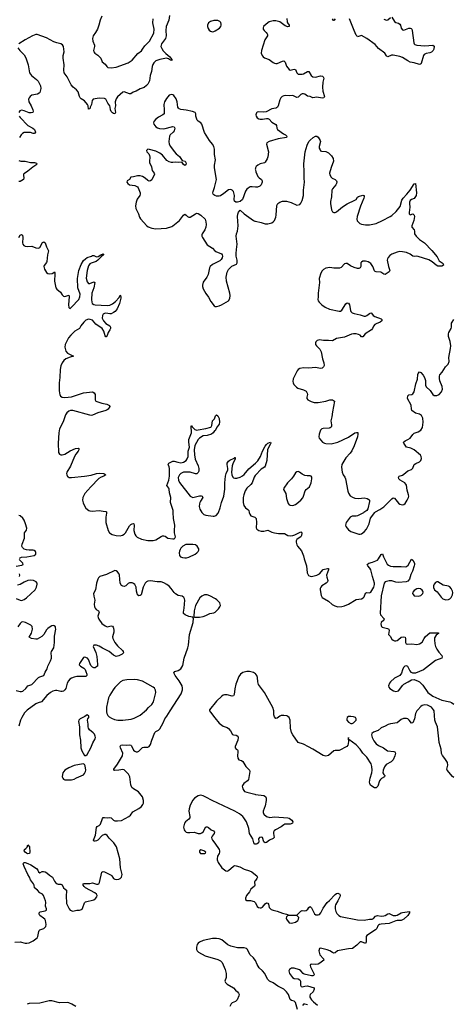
# Model space of a CAD drawing. Header units: inches. Extents: x 1682510 to 1839368, y 640758 to 791543.
# Tile 59 of 186: x 1706425 to 1713002, y 722541 to 737476. Entities that reach past the tile are written whole.
import ezdxf

# ---------------------------------------------------------------- set-up
doc = ezdxf.new("R2010")
doc.units = ezdxf.units.IN
doc.header["$MEASUREMENT"] = 0
for name, color, linetype in [('B7702', 7, 'Continuous'), ('B7703', 7, 'Continuous'), ('B7712', 7, 'Continuous'), ('B7713', 7, 'Continuous')]:
    doc.layers.add(name, color=color, linetype=linetype)

msp = doc.modelspace()

# ---------------------------------------------------------------- linework, layer by layer
at = {"layer": 'B7702', "color": 6, "elevation": 500}
for points in [[(1707740, 730000), (1707742, 729990), (1707730, 729930), (1707730, 729850), (1707766, 729726), (1707786, 729690), (1707827, 729667), (1707890, 729650), (1707950, 729648), (1707984, 729656), (1708010, 729672), (1708030, 729691), (1708090, 729800), (1708110, 729819), (1708130, 729830), (1708150, 729833), (1708157, 729830), (1708163, 729810), (1708157, 729730), (1708171, 729670), (1708187, 729647), (1708209, 729629), (1708270, 729598), (1708370, 729578), (1708450, 729575), (1708490, 729586), (1708570, 729636), (1708590, 729646), (1708610, 729648), (1708630, 729640), (1708670, 729610), (1708750, 729599), (1708770, 729602), (1708780, 729610), (1708787, 729630), (1708773, 729693), (1708771, 729730), (1708776, 729810), (1708757, 729910), (1708755, 730000)], [(1709190, 730000), (1709197, 729990), (1709220, 729970), (1709250, 729959), (1709357, 729943), (1709375, 729945), (1709404, 729956), (1709435, 729990), (1709439, 730000)], [(1709908, 730000), (1709914, 729974), (1709930, 729952), (1709991, 729931), (1710000, 729922)], [(1706420, 729310), (1706450, 729321), (1706531, 729329), (1706645, 729350), (1706670, 729370), (1706670, 729395), (1706662, 729410), (1706643, 729423), (1706628, 729428), (1706570, 729427), (1706530, 729434), (1706490, 729447), (1706465, 729470), (1706458, 729490), (1706460, 729520), (1706499, 729610), (1706498, 729690), (1706529, 729731), (1706535, 729765), (1706515, 729830), (1706490, 729885), (1706470, 729916), (1706430, 729949), (1706410, 729955)], [(1706371, 729189), (1706458, 729202), (1706479, 729210), (1706471, 729230), (1706419, 729290)], [(1706350, 723485), (1706430, 723489), (1706510, 723466), (1706534, 723466), (1706566, 723474), (1706630, 723505), (1706670, 723532), (1706688, 723550), (1706698, 723570), (1706714, 723646), (1706721, 723659), (1706730, 723670), (1706791, 723690), (1706821, 723719), (1706828, 723750), (1706815, 723810), (1706805, 723830), (1706787, 723850), (1706731, 723890), (1706719, 723910), (1706719, 723930), (1706737, 723943), (1706810, 723957), (1706833, 723970), (1706831, 723990), (1706818, 724030), (1706821, 724090), (1706818, 724110), (1706784, 724190), (1706770, 724210), (1706730, 724232), (1706693, 724273), (1706647, 724310), (1706642, 724350), (1706633, 724370), (1706590, 724430), (1706572, 724472), (1706546, 724510), (1706490, 724630), (1706479, 724670), (1706488, 724692), (1706510, 724691), (1706550, 724679), (1706596, 724656), (1706680, 724600), (1706698, 724578), (1706710, 724551), (1706730, 724537), (1706765, 724555), (1706784, 724556), (1706810, 724551), (1706837, 724537), (1706878, 724498), (1706921, 724470), (1706952, 724410), (1706970, 724387), (1706994, 724370), (1707010, 724365), (1707050, 724365), (1707070, 724352), (1707089, 724309), (1707116, 724290), (1707133, 724270), (1707136, 724250), (1707129, 724190), (1707136, 724070), (1707174, 723990), (1707190, 723971), (1707230, 723952), (1707290, 723970), (1707330, 723971), (1707361, 723979), (1707370, 723986), (1707384, 724010), (1707410, 724081), (1707423, 724097), (1707550, 724128), (1707576, 724144), (1707596, 724170), (1707599, 724190), (1707590, 724210), (1707565, 724230), (1707423, 724310), (1707401, 724330), (1707389, 724350), (1707387, 724370), (1707405, 724375), (1707490, 724373), (1707530, 724382), (1707590, 724365), (1707610, 724364), (1707625, 724370), (1707637, 724390), (1707670, 724543), (1707690, 724557), (1707710, 724552), (1707810, 724502), (1707824, 724490), (1707850, 724451), (1707870, 724439), (1707893, 724433), (1707930, 724437), (1707950, 724448), (1707971, 724470), (1707981, 724510), (1707954, 724610), (1707944, 724750), (1707895, 724930), (1707852, 724990), (1707781, 725061), (1707750, 725100), (1707730, 725115), (1707710, 725118), (1707677, 725103), (1707610, 725032), (1707590, 725021), (1707570, 725015), (1707550, 725018), (1707543, 725030), (1707573, 725107), (1707590, 725223), (1707602, 725238), (1707630, 725255), (1707650, 725274), (1707681, 725359), (1707690, 725374), (1707710, 725377), (1707750, 725369), (1707793, 725373), (1707810, 725368), (1707850, 725334), (1707870, 725326), (1707910, 725323), (1707970, 725330), (1708082, 725390), (1708103, 725410), (1708141, 725459), (1708230, 725509), (1708270, 725541), (1708293, 725570), (1708301, 725590), (1708305, 725630), (1708289, 725690), (1708226, 725766), (1708150, 725811), (1708128, 725830), (1708112, 725870), (1708095, 725990), (1708074, 726030), (1708010, 726100), (1707990, 726104), (1707930, 726091), (1707868, 726088), (1707854, 726094), (1707851, 726110), (1707910, 726186), (1707986, 726310), (1707991, 726350), (1707953, 726430), (1707948, 726450), (1707958, 726470), (1707990, 726478), (1708050, 726472), (1708090, 726476), (1708110, 726473), (1708121, 726461), (1708150, 726395), (1708170, 726379), (1708190, 726372), (1708210, 726372), (1708230, 726382), (1708290, 726435), (1708310, 726443), (1708370, 726440), (1708390, 726451), (1708410, 726481), (1708427, 726550), (1708476, 726664), (1708490, 726680), (1708530, 726699), (1708550, 726718), (1708603, 726810), (1708627, 726870), (1708659, 726910), (1708707, 726993), (1708875, 727250), (1708896, 727310), (1708896, 727336), (1708889, 727370), (1708843, 727450), (1708783, 727530), (1708765, 727570), (1708777, 727590), (1708830, 727604), (1708868, 727630), (1708886, 727654), (1708898, 727682), (1708918, 727790), (1708974, 727946), (1708986, 727990), (1709003, 728150), (1709055, 728330), (1709060, 728400), (1709052, 728412), (1708990, 728425), (1708933, 728450), (1708910, 728470), (1708909, 728490), (1708920, 728550), (1708929, 728670), (1708927, 728690), (1708915, 728710), (1708890, 728730), (1708830, 728744), (1708787, 728767), (1708766, 728786), (1708721, 728850), (1708690, 728884), (1708657, 728910), (1708610, 728935), (1708570, 728947), (1708510, 728949), (1708410, 728962), (1708370, 728959), (1708350, 728950), (1708329, 728930), (1708297, 728870), (1708266, 728754), (1708250, 728740), (1708230, 728739), (1708214, 728754), (1708206, 728770), (1708197, 728810), (1708191, 728870), (1708183, 728890), (1708170, 728911), (1708150, 728926), (1708130, 728934), (1708090, 728934), (1708070, 728922), (1708034, 728886), (1708010, 728877), (1707990, 728882), (1707970, 728896), (1707948, 728930), (1707941, 729050), (1707930, 729077), (1707910, 729101), (1707890, 729116), (1707870, 729122), (1707740, 729060), (1707642, 729030), (1707619, 729010), (1707608, 728990), (1707591, 728930), (1707576, 728830), (1707546, 728770), (1707547, 728733), (1707560, 728690), (1707562, 728670), (1707555, 728610), (1707560, 728570), (1707570, 728548), (1707587, 728530), (1707618, 728510), (1707629, 728490), (1707612, 728430), (1707614, 728410), (1707625, 728385), (1707670, 728316), (1707720, 728280), (1707750, 728266), (1707810, 728280), (1707830, 728277), (1707843, 728263), (1707850, 728247), (1707854, 728210), (1707853, 728187), (1707834, 728114), (1707835, 728090), (1707868, 728030), (1707910, 727976), (1707985, 727910), (1707996, 727890), (1707998, 727870), (1707980, 727850), (1707930, 727827), (1707890, 727819), (1707850, 727838), (1707782, 727890), (1707681, 727941), (1707630, 727974), (1707590, 727990), (1707548, 727990), (1707537, 727970), (1707579, 727879), (1707595, 727815), (1707607, 727693), (1707603, 727670), (1707597, 727663), (1707570, 727647), (1707550, 727646), (1707530, 727654), (1707502, 727682), (1707470, 727770), (1707453, 727790), (1707412, 727808), (1707390, 727803), (1707330, 727710), (1707329, 727690), (1707347, 727670), (1707398, 727638), (1707417, 727617), (1707430, 727590), (1707442, 727550), (1707443, 727530), (1707438, 727522), (1707430, 727515), (1707410, 727512), (1707290, 727511), (1707250, 727503), (1707210, 727488), (1707187, 727473), (1707165, 727450), (1707145, 727410), (1707123, 727330), (1707111, 727309), (1707090, 727292), (1707070, 727286), (1707050, 727286), (1706990, 727301), (1706970, 727302), (1706929, 727291), (1706891, 727270), (1706837, 727223), (1706753, 727127), (1706705, 727115), (1706670, 727098), (1706537, 727003), (1706500, 726960), (1706455, 726890), (1706438, 726850), (1706410, 726760)], [(1706370, 728698), (1706430, 728671), (1706450, 728667), (1706469, 728671), (1706490, 728679), (1706530, 728706), (1706657, 728830), (1706682, 728870), (1706692, 728912), (1706688, 728930), (1706676, 728950), (1706632, 728970), (1706590, 728974), (1706550, 728967), (1706490, 728945), (1706430, 728910), (1706390, 728897)], [(1706424, 729030), (1706427, 729050), (1706420, 729070)], [(1706370, 727302), (1706430, 727286), (1706450, 727285), (1706470, 727292), (1706517, 727330), (1706547, 727373), (1706610, 727393), (1706710, 727497), (1706730, 727509), (1706792, 727530), (1706810, 727578), (1706842, 727630), (1706852, 727670), (1706894, 727750), (1706907, 727790), (1706909, 727810), (1706900, 727870), (1706906, 727894), (1706941, 727950), (1706951, 728031), (1706955, 728125), (1706971, 728230), (1706970, 728250), (1706966, 728266), (1706950, 728281), (1706930, 728285), (1706910, 728280), (1706870, 728258), (1706850, 728241), (1706830, 728219), (1706790, 728150), (1706759, 728121), (1706690, 728082), (1706670, 728078), (1706602, 728090), (1706570, 728110), (1706604, 728170), (1706619, 728230), (1706616, 728270), (1706595, 728290), (1706513, 728330), (1706470, 728341), (1706450, 728335), (1706430, 728316), (1706394, 728266)], [(1710000, 727554), (1709970, 727574), (1709910, 727591), (1709870, 727590), (1709810, 727572), (1709776, 727550), (1709749, 727511), (1709705, 727395), (1709690, 727328), (1709679, 727241), (1709670, 727219), (1709650, 727216), (1709570, 727237), (1709530, 727235), (1709510, 727229), (1709490, 727215), (1709410, 727139), (1709306, 727010), (1709305, 726990), (1709317, 726970), (1709387, 726887), (1709450, 726803), (1709510, 726761), (1709570, 726739), (1709590, 726725), (1709623, 726690), (1709652, 726632), (1709667, 726627), (1709710, 726624), (1709735, 726610), (1709739, 726590), (1709735, 726550), (1709691, 726450), (1709692, 726430), (1709710, 726410), (1709730, 726399), (1709734, 726390), (1709736, 726370), (1709728, 726310), (1709735, 726275), (1709750, 726250), (1709790, 726237), (1709810, 726224), (1709854, 726150), (1709911, 726091), (1709916, 726070), (1709895, 725950), (1709880, 725930), (1709826, 725890), (1709802, 725858), (1709800, 725850), (1709810, 725810), (1709824, 725784), (1709837, 725770), (1709870, 725757), (1709990, 725727), (1710000, 725725)], [(1710000, 724968), (1709990, 724969), (1709976, 724990), (1709961, 725050), (1709911, 725131), (1709900, 725210), (1709863, 725310), (1709826, 725370), (1709809, 725390), (1709760, 725430), (1709690, 725472), (1709346, 725630), (1709250, 725685), (1709210, 725703), (1709170, 725711), (1709130, 725705), (1709077, 725670), (1709050, 725637), (1709010, 725560), (1708993, 725507), (1708989, 725470), (1709005, 725390), (1709005, 725370), (1708992, 725348), (1708939, 725310), (1708924, 725290), (1708909, 725230), (1708918, 725190), (1708930, 725170), (1708950, 725154), (1708970, 725148), (1709006, 725146), (1709070, 725154), (1709130, 725134), (1709167, 725133), (1709190, 725141), (1709210, 725159), (1709250, 725233), (1709270, 725235), (1709290, 725224), (1709330, 725190), (1709364, 725170), (1709380, 725150), (1709376, 725130), (1709345, 725090), (1709336, 725070), (1709337, 725050), (1709349, 725030), (1709387, 724987), (1709450, 724890), (1709455, 724870), (1709454, 724850), (1709449, 724830), (1709423, 724790), (1709419, 724750), (1709422, 724730), (1709437, 724690), (1709490, 724611), (1709550, 724567), (1709570, 724563), (1709590, 724573), (1709670, 724637), (1709690, 724645), (1709710, 724643), (1709764, 724624), (1709830, 724590), (1709910, 724567), (1709945, 724550), (1710000, 724507)], [(1710000, 724421), (1709991, 724410), (1709985, 724395), (1709990, 724350), (1709986, 724334), (1709931, 724290), (1709911, 724249), (1709864, 724190), (1709851, 724151), (1709851, 724130), (1709870, 724115), (1709925, 724115), (1709979, 724099), (1710000, 724080)], [(1710000, 723205), (1709998, 723210), (1709970, 723244), (1709916, 723296), (1709881, 723370), (1709864, 723390), (1709830, 723400), (1709730, 723398), (1709630, 723421), (1709582, 723442), (1709490, 723518), (1709453, 723533), (1709410, 723541), (1709350, 723537), (1709210, 723510), (1709154, 723486), (1709133, 723470), (1709119, 723450), (1709106, 723410), (1709106, 723370), (1709116, 723350), (1709137, 723330), (1709237, 723277), (1709430, 723219), (1709470, 723199), (1709496, 723176), (1709540, 723070), (1709556, 723010), (1709558, 722950), (1709537, 722890), (1709547, 722870), (1709570, 722847), (1709670, 722790), (1709696, 722756), (1709730, 722729), (1709746, 722710), (1709753, 722690), (1709751, 722670), (1709726, 722610), (1709697, 722583), (1709650, 722563), (1709633, 722550), (1709611, 722510)], [(1707275, 722510), (1707215, 722545), (1707170, 722565), (1707150, 722569), (1707030, 722565), (1706910, 722596), (1706870, 722593), (1706730, 722560), (1706570, 722551), (1706539, 722541)]]:
    msp.add_lwpolyline(points, dxfattribs=at)
at = {"layer": 'B7702', "color": 6}
for points, elevation in [([(1709050, 729516), (1708946, 729514), (1708900, 729490), (1708870, 729460), (1708859, 729441), (1708847, 729413), (1708843, 729390), (1708850, 729350), (1708865, 729330), (1708896, 729316), (1708930, 729311), (1708953, 729313), (1708990, 729324), (1709085, 729370), (1709114, 729390), (1709133, 729410), (1709142, 729430), (1709142, 729450), (1709115, 729490), (1709090, 729510)], 500), ([(1709270, 728752), (1709229, 728751), (1709187, 728730), (1709155, 728705), (1709092, 728590), (1709069, 728509), (1709065, 728425), (1709075, 728415), (1709150, 728412), (1709210, 728425), (1709250, 728437), (1709310, 728468), (1709370, 728478), (1709390, 728489), (1709442, 728538), (1709463, 728570), (1709469, 728590), (1709468, 728610), (1709460, 728630), (1709417, 728677), (1709393, 728693), (1709310, 728736)], 500), ([(1708170, 727466), (1708050, 727463), (1707990, 727453), (1707953, 727430), (1707910, 727389), (1707870, 727348), (1707841, 727310), (1707793, 727230), (1707774, 727190), (1707740, 727050), (1707739, 726979), (1707746, 726950), (1707764, 726924), (1707783, 726903), (1707819, 726880), (1707863, 726863), (1707912, 726852), (1707990, 726850), (1708114, 726866), (1708159, 726881), (1708250, 726927), (1708350, 727007), (1708376, 727044), (1708430, 727090), (1708455, 727130), (1708490, 727270), (1708487, 727307), (1708470, 727335), (1708450, 727351), (1708290, 727440), (1708210, 727461)], 600), ([(1707450, 726933), (1707415, 726905), (1707341, 726870), (1707324, 726850), (1707318, 726830), (1707330, 726750), (1707330, 726630), (1707346, 726550), (1707351, 726430), (1707367, 726387), (1707410, 726316), (1707430, 726314), (1707450, 726331), (1707502, 726430), (1707534, 726506), (1707570, 726567), (1707574, 726590), (1707571, 726610), (1707557, 726637), (1707538, 726658), (1707484, 726704), (1707467, 726730), (1707462, 726750), (1707465, 726790), (1707452, 726850), (1707457, 726870), (1707473, 726890), (1707473, 726910)], 600), ([(1707389, 726189), (1707250, 726161), (1707170, 726130), (1707110, 726090), (1707080, 726050), (1707072, 726028), (1707070, 725990), (1707079, 725970), (1707090, 725957), (1707110, 725945), (1707210, 725948), (1707250, 725958), (1707286, 725974), (1707390, 726024), (1707410, 726042), (1707423, 726070), (1707426, 726090), (1707418, 726158), (1707410, 726179)], 600), ([(1706550, 724825), (1706530, 724833), (1706507, 724850), (1706492, 724870), (1706496, 724890), (1706517, 724903), (1706537, 724923), (1706550, 724961), (1706571, 724930), (1706579, 724850), (1706575, 724830), (1706570, 724827)], 500), ([(1709170, 724882), (1709154, 724870), (1709150, 724850), (1709169, 724830), (1709190, 724826), (1709230, 724829), (1709242, 724838), (1709246, 724850), (1709219, 724870), (1709190, 724881)], 500)]:
    msp.add_lwpolyline(points, close=True, dxfattribs=dict(at, elevation=elevation))
at = {"layer": 'B7703', "color": 6}
for points, elevation in [([(1708699, 737541), (1708689, 737470), (1708648, 737372), (1708640, 737310), (1708645, 737230), (1708636, 737190), (1708577, 737110), (1708567, 737070), (1708580, 737040), (1708603, 737003), (1708641, 736961), (1708701, 736910), (1708732, 736870), (1708730, 736858), (1708724, 736864), (1708710, 736862), (1708684, 736884), (1708650, 736891), (1708548, 736872), (1708491, 736849), (1708459, 736821), (1708443, 736797), (1708434, 736766), (1708426, 736690), (1708403, 736630), (1708395, 736550), (1708370, 736496), (1708350, 736475), (1708312, 736448), (1708254, 736426), (1708190, 736390), (1708145, 736375), (1708110, 736353), (1708090, 736350), (1708010, 736382), (1707990, 736376), (1707910, 736307), (1707890, 736275), (1707872, 736230), (1707878, 736170), (1707870, 736130), (1707877, 736070), (1707870, 736048), (1707850, 736052), (1707830, 736064), (1707810, 736084), (1707801, 736110), (1707799, 736150), (1707791, 736170), (1707763, 736210), (1707730, 736268), (1707710, 736279), (1707630, 736285), (1707538, 736270), (1707524, 736250), (1707513, 736190), (1707496, 736150), (1707490, 736121), (1707470, 736119), (1707463, 736170), (1707454, 736190), (1707406, 736246), (1707357, 736277), (1707343, 736290), (1707332, 736312), (1707310, 736381), (1707285, 736410), (1707234, 736454), (1707203, 736490), (1707143, 736610), (1707099, 736670), (1707092, 736710), (1707097, 736790), (1707082, 736890), (1707085, 736930), (1707100, 736990), (1707090, 737070), (1707075, 737095), (1707048, 737108), (1706990, 737123), (1706942, 737142), (1706830, 737201), (1706690, 737251), (1706670, 737250), (1706619, 737230), (1706508, 737172), (1706410, 737110)], 500), ([(1707673, 737530), (1707643, 737470), (1707625, 737390), (1707606, 737334), (1707577, 737283), (1707537, 737230), (1707530, 737190), (1707535, 737150), (1707559, 737090), (1707560, 737070), (1707546, 737010), (1707550, 736990), (1707564, 736970), (1707610, 736939), (1707634, 736914), (1707653, 736890), (1707678, 736838), (1707722, 736802), (1707746, 736766), (1707764, 736750), (1707810, 736744), (1707890, 736756), (1708070, 736819), (1708130, 736863), (1708218, 736962), (1708270, 737004), (1708290, 737027), (1708321, 737079), (1708392, 737148), (1708458, 737270), (1708467, 737330), (1708446, 737426), (1708448, 737490)], 500), ([(1706398, 737050), (1706426, 737010), (1706490, 736941), (1706516, 736896), (1706554, 736790), (1706575, 736670), (1706603, 736630), (1706677, 736570), (1706703, 736543), (1706741, 736470), (1706747, 736430), (1706731, 736370), (1706721, 736359), (1706693, 736347), (1706610, 736330), (1706581, 736310), (1706566, 736290), (1706560, 736270), (1706565, 736230), (1706599, 736170), (1706623, 736110), (1706629, 736090), (1706623, 736070), (1706598, 736062), (1706570, 736064), (1706490, 736093), (1706450, 736103), (1706425, 736095), (1706411, 736069)], 500), ([(1710000, 734937), (1709950, 734942), (1709922, 734938), (1709890, 734922), (1709870, 734905), (1709850, 734876), (1709805, 734750), (1709770, 734720), (1709731, 734709), (1709705, 734710), (1709685, 734725), (1709678, 734750), (1709681, 734810), (1709675, 734850), (1709668, 734868), (1709650, 734890), (1709630, 734899), (1709590, 734893), (1709523, 734837), (1709470, 734806), (1709450, 734801), (1709410, 734801), (1709387, 734807), (1709370, 734817), (1709360, 734830), (1709353, 734850), (1709357, 734870), (1709381, 734930), (1709388, 734972), (1709408, 735050), (1709381, 735230), (1709382, 735270), (1709396, 735350), (1709378, 735430), (1709378, 735510), (1709368, 735550), (1709348, 735590), (1709305, 735645), (1709227, 735767), (1709189, 735890), (1709172, 735912), (1709130, 735935), (1709116, 735950), (1709099, 736010), (1709096, 736050), (1709088, 736068), (1709045, 736085), (1708950, 736104), (1708870, 736113), (1708843, 736123), (1708832, 736132), (1708823, 736150), (1708814, 736230), (1708796, 736276), (1708764, 736324), (1708750, 736334), (1708730, 736339), (1708710, 736338), (1708690, 736330), (1708650, 736282), (1708623, 736230), (1708611, 736190), (1708610, 736170), (1708617, 736130), (1708616, 736050), (1708595, 736030), (1708530, 735996), (1708490, 735969), (1708457, 735930), (1708452, 735910), (1708457, 735890), (1708490, 735850), (1708516, 735836), (1708547, 735827), (1708610, 735822), (1708750, 735853), (1708770, 735849), (1708778, 735830), (1708767, 735790), (1708752, 735768), (1708707, 735730), (1708697, 735710), (1708685, 735630), (1708690, 735590), (1708710, 735552), (1708770, 735474), (1708799, 735439), (1708850, 735402), (1708890, 735342), (1708933, 735330), (1708946, 735310), (1708949, 735290), (1708944, 735276), (1708930, 735263), (1708910, 735280), (1708890, 735310), (1708876, 735316), (1708830, 735310), (1708790, 735317), (1708750, 735308), (1708729, 735309), (1708690, 735320), (1708659, 735339), (1708590, 735420), (1708550, 735453), (1708490, 735479), (1708393, 735507), (1708370, 735510), (1708350, 735493), (1708352, 735470), (1708382, 735442), (1708396, 735416), (1708399, 735390), (1708394, 735330), (1708396, 735310), (1708423, 735243), (1708435, 735190), (1708462, 735150), (1708469, 735130), (1708431, 735049), (1708410, 735030), (1708390, 735027), (1708370, 735035), (1708329, 735070), (1708290, 735096), (1708250, 735107), (1708210, 735108), (1708150, 735092), (1708111, 735089), (1708091, 735050), (1708054, 735030), (1708050, 735010), (1708063, 734990), (1708090, 734972), (1708170, 734960), (1708190, 734953), (1708210, 734940), (1708223, 734923), (1708250, 734850), (1708252, 734830), (1708245, 734810), (1708207, 734753), (1708189, 734710), (1708182, 734650), (1708188, 734610), (1708227, 734530), (1708241, 734481), (1708256, 734456), (1708351, 734351), (1708374, 734335), (1708430, 734312), (1708490, 734301), (1708650, 734313), (1708730, 734339), (1708750, 734350), (1708849, 734430), (1708910, 734511), (1708930, 734525), (1708950, 734513), (1708970, 734490), (1708990, 734479), (1709010, 734480), (1709090, 734532), (1709110, 734539), (1709130, 734537), (1709172, 734512), (1709236, 734450), (1709250, 734410), (1709254, 734370), (1709247, 734330), (1709234, 734290), (1709193, 734230), (1709187, 734210), (1709189, 734190), (1709197, 734170), (1709270, 734062), (1709350, 734010), (1709383, 733970), (1709398, 733958), (1709486, 733926), (1709498, 733910), (1709503, 733890), (1709498, 733862), (1709483, 733837), (1709460, 733820), (1709350, 733760), (1709316, 733730), (1709305, 733710), (1709286, 733610), (1709264, 733570), (1709210, 733494), (1709197, 733450), (1709197, 733430), (1709210, 733395), (1709250, 733324), (1709289, 733269), (1709322, 733202), (1709376, 733136), (1709390, 733125), (1709410, 733123), (1709450, 733133), (1709487, 733150), (1709591, 733209), (1709614, 733246), (1709618, 733290), (1709614, 733330), (1709560, 733510), (1709556, 733570), (1709572, 733648), (1709593, 733687), (1709645, 733735), (1709711, 733769), (1709723, 733790), (1709724, 733830), (1709709, 733889), (1709708, 733928), (1709711, 733990), (1709726, 734070), (1709708, 734190), (1709714, 734226), (1709730, 734270), (1709741, 734350), (1709729, 734490), (1709733, 734527), (1709744, 734556), (1709770, 734587), (1709830, 734532), (1709971, 734430), (1709990, 734421), (1710000, 734419)], 600), ([(1706418, 736010), (1706433, 735990), (1706550, 735872), (1706626, 735830), (1706649, 735810), (1706664, 735770), (1706650, 735749), (1706630, 735749), (1706590, 735762), (1706550, 735765), (1706490, 735762), (1706465, 735750), (1706446, 735730), (1706424, 735690)], 500), ([(1706410, 735338), (1706442, 735330), (1706510, 735329), (1706590, 735308), (1706650, 735307), (1706679, 735299), (1706689, 735290), (1706670, 735270), (1706622, 735238), (1706550, 735179), (1706495, 735145), (1706483, 735130), (1706482, 735118), (1706489, 735070), (1706482, 735050), (1706430, 735021), (1706410, 735022)], 500), ([(1710000, 735220), (1709998, 735210), (1710000, 735200)], 600), ([(1706410, 734170), (1706430, 734207), (1706450, 734219), (1706465, 734205), (1706474, 734174), (1706466, 734090), (1706470, 734070), (1706487, 734050), (1706510, 734039), (1706550, 734035), (1706610, 734042), (1706670, 734017), (1706710, 734009), (1706730, 734019), (1706770, 734098), (1706790, 734108), (1706810, 734090), (1706830, 734030), (1706862, 733970), (1706848, 733910), (1706837, 733810), (1706829, 733791), (1706794, 733746), (1706790, 733730), (1706801, 733690), (1706830, 733639), (1706850, 733625), (1706870, 733619), (1706916, 733624), (1706941, 733639), (1706950, 733650), (1706957, 733637), (1706959, 733619), (1706953, 733510), (1706975, 733410), (1706990, 733386), (1707045, 733345), (1707070, 733302), (1707090, 733283), (1707110, 733279), (1707170, 733299), (1707175, 733275), (1707164, 733150), (1707169, 733109), (1707181, 733101), (1707190, 733097), (1707210, 733115), (1707322, 733230), (1707339, 733270), (1707340, 733310), (1707308, 733410), (1707301, 733550), (1707321, 733670), (1707356, 733764), (1707395, 733825), (1707421, 733850), (1707450, 733866), (1707513, 733887), (1707530, 733899), (1707550, 733901), (1707590, 733879), (1707614, 733886), (1707654, 733910), (1707690, 733925), (1707698, 733918), (1707697, 733910), (1707661, 733879), (1707610, 733826), (1707587, 733810), (1707510, 733784), (1707488, 733772), (1707470, 733740), (1707446, 733670), (1707433, 733553), (1707450, 733497), (1707470, 733474), (1707473, 733473), (1707490, 733473), (1707550, 733500), (1707562, 733490), (1707548, 733410), (1707518, 733330), (1707513, 733230), (1707518, 733190), (1707526, 733170), (1707550, 733155), (1707570, 733152), (1707750, 733142), (1707790, 733148), (1707833, 733167), (1707879, 733201), (1707936, 733264), (1707950, 733295), (1707956, 733290), (1707961, 733270), (1707959, 733250), (1707940, 733170), (1707901, 733090), (1707871, 733050), (1707850, 733034), (1707810, 733016), (1707790, 733015), (1707730, 733025), (1707710, 733021), (1707690, 733010), (1707679, 732990), (1707677, 732950), (1707694, 732910), (1707730, 732869), (1707791, 732831), (1707800, 732810), (1707800, 732790), (1707792, 732770), (1707765, 732730), (1707750, 732684), (1707734, 732666), (1707730, 732664), (1707722, 732682), (1707703, 732750), (1707674, 732790), (1707579, 732859), (1707530, 732916), (1707496, 732930), (1707470, 732932), (1707430, 732916), (1707399, 732890), (1707350, 732832), (1707330, 732790), (1707259, 732750), (1707199, 732690), (1707167, 732650), (1707115, 732550), (1707111, 732510), (1707119, 732470), (1707127, 732447), (1707150, 732419), (1707240, 732370), (1707190, 732357), (1707127, 732333), (1707094, 732306), (1707070, 732273), (1707050, 732227), (1707037, 732170), (1707034, 732050), (1707024, 731970), (1707022, 731850), (1707027, 731810), (1707033, 731790), (1707046, 731766), (1707070, 731751), (1707110, 731747), (1707210, 731755), (1707390, 731817), (1707530, 731830), (1707556, 731816), (1707567, 731790), (1707571, 731770), (1707572, 731710), (1707578, 731690), (1707670, 731660), (1707746, 731646), (1707786, 731626), (1707791, 731610), (1707766, 731570), (1707750, 731556), (1707730, 731546), (1707610, 731510), (1707530, 731475), (1707510, 731474), (1707490, 731478), (1707230, 731548), (1707193, 731547), (1707170, 731537), (1707139, 731510), (1707118, 731482), (1707084, 731376), (1707029, 731270), (1707018, 731210), (1707006, 731050), (1707013, 730913), (1707030, 730884), (1707050, 730873), (1707070, 730873), (1707110, 730888), (1707190, 730936), (1707270, 730971), (1707310, 730978), (1707322, 730970), (1707320, 730950), (1707310, 730930), (1707275, 730885), (1707255, 730850), (1707197, 730703), (1707140, 730610), (1707137, 730590), (1707139, 730570), (1707149, 730549), (1707160, 730540), (1707174, 730534), (1707211, 730531), (1707410, 730551), (1707510, 730566), (1707590, 730592), (1707630, 730598), (1707699, 730590), (1707731, 730570), (1707701, 730550), (1707662, 730538), (1707624, 730516), (1707502, 730390), (1707413, 730290), (1707401, 730270), (1707382, 730230), (1707378, 730190), (1707386, 730146), (1707401, 730110), (1707428, 730068), (1707471, 730031), (1707490, 730025), (1707522, 730022), (1707630, 730032), (1707690, 730020), (1707730, 730018), (1707739, 730010), (1707740, 730000)], 500), ([(1708755, 730000), (1708754, 730030), (1708714, 730150), (1708715, 730230), (1708697, 730297), (1708690, 730356), (1708685, 730370), (1708655, 730410), (1708686, 730490), (1708695, 730550), (1708699, 730670), (1708694, 730694), (1708677, 730730), (1708680, 730740), (1708685, 730750), (1708750, 730781), (1708770, 730779), (1708822, 730762), (1708870, 730755), (1708910, 730763), (1708948, 730790), (1708966, 730814), (1708978, 730850), (1708980, 730930), (1708998, 730990), (1708989, 731069), (1708992, 731110), (1709031, 731211), (1709026, 731314), (1709030, 731317), (1709041, 731301), (1709082, 731262), (1709110, 731252), (1709133, 731253), (1709247, 731273), (1709325, 731295), (1709330, 731298), (1709338, 731322), (1709350, 731390), (1709381, 731419), (1709394, 731466), (1709410, 731483), (1709430, 731465), (1709450, 731425), (1709456, 731370), (1709450, 731341), (1709418, 731302), (1709390, 731246), (1709381, 731240), (1709360, 731210), (1709333, 731190), (1709270, 731171), (1709210, 731162), (1709150, 731127), (1709131, 731109), (1709083, 731017), (1709073, 730950), (1709074, 730874), (1709088, 730808), (1709130, 730710), (1709141, 730670), (1709143, 730630), (1709133, 730607), (1709110, 730588), (1709090, 730586), (1709010, 730611), (1708910, 730610), (1708870, 730594), (1708858, 730582), (1708847, 730570), (1708831, 730530), (1708834, 730490), (1708850, 730458), (1709010, 730250), (1709030, 730237), (1709050, 730230), (1709153, 730253), (1709175, 730255), (1709195, 730250), (1709201, 730230), (1709166, 730174), (1709157, 730150), (1709150, 730130), (1709147, 730090), (1709159, 730050), (1709190, 730000)], 500), ([(1709439, 730000), (1709466, 730070), (1709485, 730150), (1709519, 730250), (1709534, 730354), (1709535, 730450), (1709548, 730552), (1709556, 730590), (1709580, 730650), (1709583, 730670), (1709572, 730730), (1709572, 730748), (1709590, 730781), (1709610, 730795), (1709677, 730823), (1709690, 730836), (1709693, 730833), (1709691, 730810), (1709664, 730756), (1709649, 730711), (1709638, 730610), (1709641, 730570), (1709657, 730537), (1709670, 730526), (1709690, 730519), (1709719, 730521), (1709770, 730539), (1709803, 730557), (1709830, 730578), (1709899, 730661), (1710000, 730751)], 500), ([(1710000, 730565), (1709997, 730563), (1709982, 730538), (1709951, 730449), (1709930, 730423), (1709868, 730372), (1709845, 730330), (1709824, 730270), (1709816, 730230), (1709814, 730154), (1709825, 730105), (1709849, 730069), (1709887, 730047), (1709902, 730030), (1709908, 730000)], 500)]:
    msp.add_lwpolyline(points, dxfattribs=dict(at, elevation=elevation))
at = {"layer": 'B7703', "color": 6, "elevation": 600}
msp.add_lwpolyline([(1709430, 737463), (1709370, 737463), (1709319, 737450), (1709291, 737429), (1709274, 737390), (1709274, 737370), (1709282, 737342), (1709299, 737319), (1709321, 737301), (1709350, 737290), (1709370, 737294), (1709390, 737306), (1709455, 737345), (1709474, 737370), (1709480, 737390), (1709482, 737410), (1709474, 737434), (1709460, 737450)], close=True, dxfattribs=at)
at = {"layer": 'B7712', "color": 6}
for points, elevation in [([(1711645, 730000), (1711642, 729998), (1711550, 729950), (1711530, 729943), (1711470, 729944), (1711437, 729930), (1711377, 729850), (1711366, 729810), (1711373, 729790), (1711410, 729740), (1711450, 729715), (1711570, 729673), (1711590, 729672), (1711610, 729678), (1711650, 729705), (1711686, 729750), (1711724, 729830), (1711746, 729914), (1711813, 730000)], 600), ([(1710000, 729922), (1710012, 729912), (1710018, 729850), (1710013, 729770), (1710024, 729750), (1710050, 729730), (1710090, 729720), (1710130, 729719), (1710190, 729734), (1710250, 729703), (1710290, 729690), (1710350, 729681), (1710440, 729680), (1710492, 729652), (1710528, 729648), (1710570, 729652), (1710599, 729661), (1710690, 729710), (1710700, 729700), (1710705, 729685), (1710700, 729650), (1710687, 729630), (1710650, 729608), (1710631, 729590), (1710621, 729570), (1710619, 729550), (1710628, 729510), (1710637, 729490), (1710698, 729418), (1710730, 729342), (1710739, 729299), (1710776, 729190), (1710787, 729087), (1710807, 729047), (1710830, 729035), (1710850, 729032), (1710930, 729048), (1710975, 729070), (1711030, 729136), (1711092, 729152), (1711110, 729150), (1711111, 729130), (1711081, 729050), (1711082, 729022), (1711097, 728970), (1711092, 728950), (1711072, 728928), (1711008, 728890), (1710991, 728870), (1710983, 728850), (1710983, 728830), (1711000, 728740), (1711015, 728710), (1711110, 728655), (1711166, 728606), (1711203, 728583), (1711250, 728572), (1711310, 728575), (1711350, 728585), (1711410, 728610), (1711530, 728680), (1711610, 728693), (1711634, 728706), (1711650, 728723), (1711670, 728775), (1711678, 728782), (1711690, 728788), (1711730, 728782), (1711750, 728790), (1711795, 728870), (1711809, 728910), (1711808, 728930), (1711774, 729030), (1711750, 729130), (1711737, 729157), (1711707, 729190), (1711697, 729210), (1711719, 729230), (1711775, 729245), (1711850, 729278), (1711870, 729298), (1711910, 729366), (1711930, 729372), (1711945, 729330), (1711999, 729219), (1712021, 729201), (1712050, 729189), (1712090, 729182), (1712210, 729182), (1712270, 729177), (1712290, 729181), (1712316, 729204), (1712370, 729292), (1712390, 729279), (1712414, 729234), (1712415, 729210), (1712411, 729191), (1712385, 729110), (1712358, 729062), (1712337, 728990), (1712310, 728961), (1712287, 728950), (1712170, 728938), (1712130, 728944), (1712070, 728964), (1712030, 728966), (1711970, 728950), (1711952, 728930), (1711910, 728735), (1711894, 728474), (1711900, 728450), (1711952, 728390), (1711947, 728370), (1711906, 728330), (1711903, 728310), (1711906, 728286), (1711912, 728272), (1711924, 728264), (1712003, 728243), (1712022, 728230), (1712027, 728210), (1712017, 728150), (1712043, 728123), (1712070, 728081), (1712090, 728062), (1712110, 728053), (1712130, 728053), (1712150, 728060), (1712170, 728074), (1712210, 728109), (1712250, 728114), (1712270, 728111), (1712279, 728090), (1712278, 728030), (1712289, 728009), (1712310, 728006), (1712372, 728008), (1712450, 728000), (1712490, 728008), (1712530, 728034), (1712558, 728090), (1712580, 728120), (1712646, 728174), (1712670, 728178), (1712770, 728178), (1712784, 728170), (1712741, 728139), (1712719, 728101), (1712716, 728070), (1712722, 728010), (1712732, 727970), (1712750, 727930), (1712782, 727882), (1712827, 727830), (1712835, 727810), (1712827, 727790), (1712730, 727757), (1712550, 727613), (1712430, 727562), (1712390, 727562), (1712370, 727574), (1712344, 727604), (1712310, 727663), (1712290, 727674), (1712268, 727670), (1712246, 727650), (1712230, 727616), (1712215, 727565), (1712193, 727530), (1712110, 727487), (1712049, 727430), (1712034, 727410), (1712021, 727370), (1712025, 727350), (1712040, 727330), (1712096, 727296), (1712130, 727288), (1712150, 727289), (1712170, 727298), (1712190, 727319), (1712230, 727376), (1712250, 727397), (1712320, 727430), (1712370, 727462), (1712410, 727470), (1712470, 727443), (1712490, 727430), (1712540, 727380), (1712618, 727270), (1712690, 727216), (1712830, 727154), (1712950, 727129), (1712977, 727117), (1713010, 727093)], 500), ([(1713010, 725982), (1712990, 725996), (1712910, 726090), (1712906, 726110), (1712921, 726170), (1712912, 726210), (1712875, 726270), (1712836, 726316), (1712823, 726343), (1712817, 726410), (1712787, 726510), (1712784, 726570), (1712762, 726750), (1712730, 726822), (1712722, 726850), (1712713, 726990), (1712704, 727010), (1712670, 727046), (1712630, 727070), (1712610, 727077), (1712570, 727082), (1712530, 727073), (1712510, 727059), (1712463, 727010), (1712448, 726990), (1712429, 726950), (1712414, 726870), (1712388, 726812), (1712370, 726805), (1712332, 726852), (1712310, 726869), (1712290, 726875), (1712245, 726875), (1712210, 726860), (1712151, 726809), (1712050, 726796), (1712014, 726786), (1711970, 726758), (1711910, 726733), (1711864, 726696), (1711790, 726667), (1711768, 726650), (1711762, 726630), (1711769, 726590), (1711797, 726537), (1711830, 726494), (1711870, 726467), (1711944, 726430), (1712006, 726386), (1712098, 726378), (1712114, 726370), (1712124, 726350), (1712117, 726310), (1712090, 726250), (1712059, 726221), (1711984, 726176), (1711957, 726143), (1711938, 726090), (1711934, 726054), (1711947, 726027), (1711963, 726010), (1711960, 725990), (1711914, 725966), (1711896, 725950), (1711884, 725930), (1711857, 725850), (1711830, 725825), (1711807, 725827), (1711780, 725840), (1711747, 725867), (1711734, 725890), (1711732, 725912), (1711741, 725970), (1711765, 726050), (1711772, 726090), (1711767, 726150), (1711754, 726190), (1711693, 726290), (1711630, 726350), (1711590, 726413), (1711530, 726475), (1711416, 726556), (1711410, 726586), (1711405, 726570), (1711412, 726532), (1711408, 726490), (1711402, 726470), (1711385, 726450), (1711270, 726393), (1711210, 726393), (1711190, 726385), (1711110, 726317), (1711070, 726303), (1711030, 726314), (1710873, 726413), (1710805, 726445), (1710730, 726489), (1710650, 726510), (1710566, 726626), (1710546, 726666), (1710533, 726730), (1710526, 726850), (1710510, 726893), (1710490, 726909), (1710475, 726915), (1710430, 726923), (1710390, 726920), (1710369, 726911), (1710330, 726881), (1710310, 726878), (1710290, 726901), (1710279, 726930), (1710281, 726990), (1710263, 727043), (1710140, 727270), (1710049, 727390), (1710035, 727430), (1710030, 727498), (1710020, 727530), (1710007, 727550), (1710000, 727554)], 500), ([(1710000, 725725), (1710126, 725706), (1710154, 725694), (1710164, 725670), (1710162, 725630), (1710149, 725550), (1710118, 725470), (1710116, 725450), (1710130, 725424), (1710170, 725390), (1710217, 725377), (1710290, 725383), (1710490, 725370), (1710510, 725362), (1710553, 725333), (1710566, 725310), (1710564, 725290), (1710544, 725276), (1710528, 725272), (1710449, 725271), (1710430, 725263), (1710389, 725231), (1710306, 725190), (1710287, 725170), (1710277, 725150), (1710275, 725130), (1710285, 725070), (1710270, 725055), (1710214, 725030), (1710170, 724993), (1710150, 724992), (1710130, 725007), (1710110, 725070), (1710090, 725077), (1710064, 725070), (1710049, 725051), (1710053, 725010), (1710049, 724990), (1710027, 724973), (1710010, 724968), (1710000, 724968)], 500), ([(1710000, 724507), (1710021, 724490), (1710032, 724470), (1710024, 724450), (1710000, 724421)], 500), ([(1710000, 724080), (1710027, 724027), (1710049, 724009), (1710070, 724005), (1710090, 724006), (1710110, 724017), (1710150, 724063), (1710170, 724079), (1710190, 724076), (1710199, 724059), (1710211, 724010), (1710228, 723988), (1710240, 723980), (1710270, 723969), (1710330, 723956), (1710410, 723924), (1710474, 723910), (1710513, 723893), (1710627, 723893), (1710690, 723955), (1710710, 723963), (1710750, 723959), (1710770, 723965), (1710795, 723985), (1710810, 724011), (1710830, 724027), (1710850, 724003), (1710895, 723915), (1710919, 723899), (1710950, 723897), (1710970, 723905), (1710993, 723927), (1711030, 723999), (1711090, 724084), (1711125, 724115), (1711210, 724205), (1711230, 724220), (1711250, 724225), (1711270, 724219), (1711279, 724210), (1711285, 724190), (1711282, 724170), (1711253, 724110), (1711215, 724050), (1711209, 724030), (1711209, 723990), (1711218, 723950), (1711237, 723917), (1711266, 723886), (1711290, 723874), (1711550, 723822), (1711650, 723817), (1711733, 723833), (1711770, 723830), (1711790, 723842), (1711823, 723877), (1711850, 723887), (1711910, 723879), (1711950, 723881), (1711971, 723889), (1712010, 723915), (1712030, 723918), (1712089, 723889), (1712130, 723886), (1712150, 723891), (1712210, 723928), (1712230, 723935), (1712338, 723950), (1712339, 723930), (1712311, 723890), (1712250, 723833), (1712230, 723821), (1712210, 723814), (1712150, 723813), (1712132, 723808), (1712030, 723765), (1711910, 723755), (1711883, 723750), (1711870, 723743), (1711858, 723730), (1711843, 723690), (1711822, 723670), (1711690, 723583), (1711682, 723570), (1711678, 723550), (1711682, 723490), (1711670, 723463), (1711610, 723490), (1711590, 723489), (1711540, 723440), (1711472, 723388), (1711410, 723383), (1711270, 723357), (1711248, 723350), (1711210, 723324), (1711190, 723318), (1711170, 723326), (1711130, 723353), (1711090, 723368), (1710990, 723393), (1710972, 723388), (1710964, 723350), (1710970, 723310), (1710978, 723290), (1711034, 723230), (1711036, 723210), (1710977, 723163), (1710950, 723150), (1710910, 723144), (1710850, 723152), (1710837, 723143), (1710830, 723130), (1710835, 723110), (1710885, 723010), (1710891, 722990), (1710884, 722976), (1710870, 722971), (1710850, 722974), (1710739, 722999), (1710726, 723006), (1710690, 723047), (1710670, 723062), (1710590, 723089), (1710550, 723091), (1710518, 723070), (1710509, 723050), (1710517, 723010), (1710563, 722950), (1710590, 722931), (1710650, 722927), (1710672, 722912), (1710682, 722890), (1710685, 722830), (1710693, 722813), (1710710, 722807), (1710750, 722818), (1710790, 722822), (1710892, 722790), (1710893, 722770), (1710875, 722730), (1710833, 722690), (1710824, 722670), (1710827, 722650), (1710852, 722610), (1710879, 722579), (1710941, 722530)], 500), ([(1710641, 722461), (1710608, 722570), (1710590, 722591), (1710550, 722601), (1710530, 722615), (1710503, 722690), (1710472, 722730), (1710430, 722770), (1710338, 722818), (1710270, 722866), (1710214, 722894), (1710182, 722922), (1710143, 723010), (1710110, 723048), (1710056, 723096), (1710027, 723147), (1710000, 723205)], 500), ([(1710790, 722535), (1710750, 722545), (1710730, 722541), (1710717, 722523)], 500)]:
    msp.add_lwpolyline(points, dxfattribs=dict(at, elevation=elevation))
for points, elevation in [([(1712470, 728847), (1712450, 728841), (1712410, 728818), (1712387, 728790), (1712384, 728770), (1712396, 728750), (1712410, 728739), (1712468, 728732), (1712510, 728743), (1712539, 728770), (1712544, 728790), (1712540, 728810), (1712530, 728823), (1712503, 728843)], 600), ([(1712750, 728948), (1712730, 728940), (1712710, 728916), (1712704, 728890), (1712704, 728864), (1712716, 728830), (1712755, 728795), (1712816, 728716), (1712841, 728690), (1712890, 728674), (1712930, 728679), (1712950, 728690), (1712970, 728710), (1712989, 728751), (1712993, 728787), (1712991, 728810), (1712970, 728850), (1712950, 728871), (1712930, 728881), (1712850, 728898), (1712770, 728947)], 600), ([(1711450, 726909), (1711410, 726906), (1711390, 726891), (1711385, 726870), (1711389, 726850), (1711410, 726821), (1711450, 726799), (1711470, 726800), (1711490, 726809), (1711531, 726850), (1711531, 726870), (1711518, 726890), (1711490, 726903)], 500), ([(1710510, 723890), (1710490, 723887), (1710470, 723870), (1710467, 723850), (1710472, 723830), (1710510, 723779), (1710550, 723772), (1710610, 723789), (1710644, 723810), (1710655, 723835), (1710657, 723857), (1710640, 723880), (1710629, 723889)], 500)]:
    msp.add_lwpolyline(points, close=True, dxfattribs=dict(at, elevation=elevation))
at = {"layer": 'B7713', "color": 6}
for points, elevation in [([(1710475, 737495), (1710482, 737442), (1710487, 737427), (1710513, 737390), (1710512, 737370), (1710490, 737369), (1710450, 737382), (1710370, 737441), (1710350, 737450), (1710310, 737458), (1710270, 737458), (1710227, 737450), (1710210, 737444), (1710161, 737410), (1710125, 737370), (1710118, 737350), (1710118, 737330), (1710131, 737310), (1710162, 737282), (1710179, 737259), (1710185, 737250), (1710185, 737230), (1710144, 737170), (1710092, 737010), (1710087, 736970), (1710102, 736930), (1710118, 736910), (1710138, 736898), (1710210, 736873), (1710270, 736824), (1710290, 736815), (1710310, 736810), (1710330, 736813), (1710410, 736848), (1710431, 736850), (1710451, 736831), (1710470, 736770), (1710510, 736720), (1710530, 736712), (1710590, 736725), (1710610, 736722), (1710629, 736669), (1710650, 736650), (1710710, 736647), (1710730, 736654), (1710791, 736691), (1710810, 736689), (1710845, 736630), (1710870, 736609), (1710910, 736602), (1710990, 736624), (1711018, 736618), (1711029, 736609), (1711037, 736590), (1711023, 736530), (1711018, 736450), (1711025, 736390), (1711046, 736310), (1711036, 736290), (1711015, 736285), (1710930, 736299), (1710870, 736289), (1710830, 736308), (1710790, 736315), (1710750, 736345), (1710730, 736352), (1710710, 736352), (1710690, 736341), (1710650, 736299), (1710630, 736294), (1710570, 736324), (1710510, 736321), (1710454, 736326), (1710430, 736322), (1710405, 736310), (1710386, 736290), (1710370, 736258), (1710345, 736170), (1710333, 736147), (1710321, 736139), (1710310, 736132), (1710250, 736121), (1710163, 736077), (1710130, 736073), (1710044, 736076), (1710028, 736072), (1710019, 736061), (1710009, 736031), (1710010, 736010), (1710026, 735986), (1710050, 735970), (1710070, 735966), (1710110, 735966), (1710170, 735978), (1710190, 735976), (1710207, 735967), (1710250, 735920), (1710310, 735886), (1710320, 735870), (1710327, 735830), (1710337, 735810), (1710426, 735746), (1710455, 735730), (1710475, 735710), (1710470, 735690), (1710344, 735670), (1710211, 735630), (1710173, 735610), (1710169, 735590), (1710198, 735470), (1710187, 735393), (1710177, 735363), (1710150, 735315), (1710136, 735304), (1710070, 735291), (1710035, 735270), (1710013, 735247), (1710002, 735230), (1710000, 735220)], 600), ([(1711210, 737491), (1711190, 737461), (1711185, 737465), (1711169, 737489)], 600), ([(1712070, 737515), (1712110, 737447), (1712130, 737435), (1712170, 737425), (1712190, 737410), (1712200, 737390), (1712210, 737345), (1712230, 737320), (1712250, 737318), (1712330, 737348), (1712350, 737349), (1712361, 737341), (1712371, 737331), (1712378, 737310), (1712403, 737123), (1712408, 737108), (1712420, 737100), (1712450, 737090), (1712570, 737081), (1712690, 737090), (1712712, 737072), (1712708, 737030), (1712697, 737010), (1712670, 736984), (1712647, 736973), (1712590, 736963), (1712561, 736950), (1712549, 736930), (1712516, 736810), (1712510, 736802), (1712501, 736799), (1712490, 736797), (1712410, 736822), (1712350, 736829), (1712310, 736849), (1712230, 736902), (1712190, 736916), (1712090, 736938), (1712064, 736936), (1712010, 736914), (1711999, 736919), (1711990, 736926), (1711964, 736970), (1711870, 737041), (1711819, 737099), (1711691, 737191), (1711610, 737235), (1711550, 737218), (1711544, 737224), (1711530, 737241), (1711499, 737310), (1711430, 737490)], 600), ([(1711950, 737485), (1711990, 737468), (1712010, 737473), (1712050, 737507)], 600), ([(1710000, 734419), (1710090, 734398), (1710150, 734378), (1710190, 734378), (1710250, 734395), (1710270, 734407), (1710290, 734432), (1710310, 734478), (1710317, 734510), (1710324, 734656), (1710342, 734690), (1710370, 734710), (1710410, 734723), (1710470, 734721), (1710542, 734702), (1710630, 734660), (1710672, 734670), (1710690, 734694), (1710710, 734735), (1710729, 734810), (1710730, 734890), (1710745, 735010), (1710738, 735070), (1710741, 735170), (1710737, 735290), (1710755, 735470), (1710785, 735570), (1710810, 735626), (1710830, 735650), (1710876, 735690), (1710910, 735707), (1710930, 735707), (1710953, 735693), (1710985, 735645), (1710989, 735630), (1710969, 735550), (1710969, 735529), (1710981, 735501), (1710990, 735488), (1711002, 735482), (1711070, 735475), (1711110, 735457), (1711155, 735410), (1711181, 735370), (1711185, 735330), (1711150, 735235), (1711126, 735150), (1711130, 735123), (1711150, 735085), (1711167, 735070), (1711210, 735050), (1711229, 735029), (1711234, 735014), (1711231, 734990), (1711222, 734970), (1711172, 734910), (1711162, 734890), (1711153, 734790), (1711137, 734717), (1711138, 734690), (1711157, 734590), (1711170, 734563), (1711189, 734549), (1711210, 734551), (1711230, 734560), (1711322, 734638), (1711390, 734684), (1711510, 734736), (1711528, 734750), (1711550, 734784), (1711566, 734794), (1711630, 734812), (1711642, 734810), (1711648, 734808), (1711651, 734791), (1711646, 734770), (1711595, 734645), (1711545, 734490), (1711540, 734450), (1711545, 734425), (1711562, 734402), (1711586, 734386), (1711610, 734375), (1711670, 734363), (1711730, 734364), (1711830, 734385), (1711930, 734428), (1712045, 734490), (1712070, 734507), (1712135, 734565), (1712197, 734643), (1712223, 734737), (1712241, 734770), (1712298, 734830), (1712346, 734890), (1712410, 734987), (1712430, 734991), (1712446, 734850), (1712439, 734810), (1712410, 734761), (1712370, 734747), (1712350, 734734), (1712339, 734710), (1712336, 734690), (1712343, 734630), (1712332, 734550), (1712334, 734530), (1712350, 734516), (1712390, 734533), (1712410, 734511), (1712412, 734492), (1712406, 734430), (1712371, 734350), (1712372, 734330), (1712407, 734290), (1712413, 734270), (1712414, 734230), (1712438, 734190), (1712490, 734141), (1712565, 734090), (1712676, 733976), (1712758, 733878), (1712790, 733818), (1712831, 733790), (1712851, 733770), (1712855, 733750), (1712830, 733735), (1712770, 733738), (1712743, 733750), (1712683, 733803), (1712631, 733831), (1712470, 733884), (1712450, 733888), (1712410, 733884), (1712390, 733889), (1712350, 733920), (1712290, 733945), (1712230, 733956), (1712190, 733958), (1712150, 733949), (1712070, 733920), (1712040, 733900), (1712013, 733870), (1712003, 733850), (1712000, 733830), (1712018, 733730), (1712040, 733670), (1712028, 733652), (1711970, 733611), (1711950, 733617), (1711904, 733644), (1711832, 733652), (1711818, 733658), (1711807, 733667), (1711782, 733730), (1711750, 733777), (1711735, 733790), (1711710, 733803), (1711670, 733812), (1711630, 733811), (1711610, 733800), (1711602, 733790), (1711599, 733730), (1711589, 733711), (1711570, 733702), (1711550, 733701), (1711497, 733717), (1711442, 733742), (1711390, 733776), (1711370, 733778), (1711350, 733770), (1711301, 733719), (1711275, 733705), (1711230, 733709), (1711190, 733706), (1711130, 733716), (1711070, 733707), (1711031, 733689), (1711012, 733668), (1710993, 733630), (1710969, 733550), (1710971, 733490), (1710950, 733330), (1710952, 733270), (1710947, 733230), (1710952, 733210), (1710966, 733190), (1711010, 733150), (1711056, 733116), (1711124, 733084), (1711270, 733055), (1711290, 733057), (1711312, 733070), (1711370, 733167), (1711390, 733182), (1711410, 733178), (1711427, 733150), (1711444, 733064), (1711450, 733049), (1711470, 733027), (1711497, 733017), (1711590, 732999), (1711650, 732980), (1711670, 732980), (1711692, 732988), (1711730, 733020), (1711750, 733030), (1711763, 733023), (1711788, 732988), (1711810, 732972), (1711910, 732936), (1711916, 732930), (1711916, 732910), (1711894, 732886), (1711830, 732862), (1711810, 732850), (1711791, 732829), (1711774, 732790), (1711759, 732770), (1711667, 732713), (1711630, 732664), (1711610, 732666), (1711589, 732689), (1711563, 732703), (1711530, 732710), (1711490, 732712), (1711456, 732704), (1711350, 732658), (1711230, 732641), (1711170, 732602), (1711110, 732611), (1711031, 732611), (1710970, 732622), (1710935, 732610), (1710917, 732590), (1710910, 732572), (1710913, 732550), (1710926, 732530), (1710978, 732478), (1710997, 732437), (1711020, 732330), (1711039, 732270), (1711041, 732230), (1711035, 732210), (1711015, 732190), (1710990, 732183), (1710910, 732199), (1710810, 732191), (1710730, 732196), (1710676, 732184), (1710651, 732169), (1710633, 732147), (1710575, 732030), (1710570, 731990), (1710573, 731970), (1710584, 731944), (1710622, 731902), (1710646, 731886), (1710730, 731862), (1710770, 731840), (1710787, 731810), (1710788, 731790), (1710778, 731750), (1710780, 731730), (1710798, 731710), (1710844, 731684), (1710890, 731669), (1710950, 731668), (1711070, 731688), (1711130, 731711), (1711150, 731712), (1711170, 731710), (1711198, 731690), (1711168, 731530), (1711162, 731450), (1711146, 731390), (1711157, 731330), (1711156, 731310), (1711150, 731295), (1711136, 731284), (1711121, 731279), (1711030, 731275), (1711010, 731270), (1710990, 731250), (1710966, 731190), (1710960, 731150), (1710968, 731130), (1711017, 731070), (1711050, 731050), (1711070, 731045), (1711150, 731044), (1711190, 731050), (1711249, 731070), (1711410, 731142), (1711510, 731207), (1711536, 731216), (1711550, 731216), (1711552, 731212), (1711555, 731190), (1711550, 731150), (1711497, 731010), (1711464, 730936), (1711440, 730900), (1711373, 730830), (1711312, 730730), (1711307, 730690), (1711317, 730610), (1711330, 730574), (1711355, 730535), (1711366, 730510), (1711402, 730322), (1711413, 730293), (1711436, 730256), (1711471, 730231), (1711510, 730218), (1711570, 730215), (1711650, 730222), (1711695, 730215), (1711720, 730200), (1711729, 730189), (1711733, 730170), (1711704, 730056), (1711689, 730031), (1711645, 730000)], 600), ([(1710000, 735200), (1710007, 735170), (1710036, 735096), (1710055, 735075), (1710091, 735051), (1710101, 735030), (1710102, 735010), (1710090, 734970), (1710068, 734950), (1710030, 734934), (1710000, 734937)], 600), ([(1711813, 730000), (1711820, 730010), (1711890, 730046), (1711950, 730086), (1712070, 730208), (1712090, 730221), (1712110, 730219), (1712170, 730144), (1712190, 730129), (1712230, 730118), (1712250, 730123), (1712270, 730139), (1712303, 730190), (1712322, 730230), (1712326, 730250), (1712323, 730270), (1712300, 730340), (1712290, 730415), (1712284, 730430), (1712267, 730450), (1712198, 730490), (1712178, 730510), (1712170, 730534), (1712180, 730550), (1712231, 730569), (1712250, 730581), (1712310, 730635), (1712370, 730655), (1712386, 730674), (1712411, 730729), (1712434, 730746), (1712491, 730770), (1712512, 730790), (1712519, 730819), (1712513, 730850), (1712504, 730870), (1712411, 730950), (1712357, 730977), (1712290, 730990), (1712250, 731050), (1712246, 731070), (1712270, 731090), (1712314, 731106), (1712350, 731128), (1712390, 731186), (1712410, 731204), (1712470, 731226), (1712510, 731250), (1712534, 731290), (1712547, 731370), (1712538, 731430), (1712520, 731470), (1712490, 731490), (1712430, 731506), (1712375, 731550), (1712367, 731570), (1712363, 731630), (1712309, 731730), (1712310, 731770), (1712330, 731783), (1712372, 731788), (1712390, 731801), (1712407, 731830), (1712435, 731950), (1712457, 732023), (1712466, 732094), (1712471, 732109), (1712490, 732132), (1712510, 732126), (1712545, 732085), (1712565, 732050), (1712581, 732001), (1712583, 731930), (1712590, 731909), (1712649, 731850), (1712690, 731790), (1712710, 731776), (1712750, 731773), (1712790, 731792), (1712822, 731830), (1712836, 731870), (1712834, 731910), (1712800, 732000), (1712793, 732033), (1712792, 732070), (1712800, 732090), (1712834, 732130), (1712886, 732210), (1712925, 732250), (1712941, 732290), (1712935, 732350), (1712962, 732490), (1712964, 732530), (1712954, 732594), (1712928, 732670), (1712930, 732710), (1712935, 732730), (1712971, 732790), (1712976, 732810), (1712976, 732870), (1712983, 732890), (1713010, 732926)], 600), ([(1710000, 730751), (1710037, 730783), (1710076, 730850), (1710108, 730930), (1710150, 731005), (1710170, 731033), (1710190, 731051), (1710230, 731065), (1710233, 731053), (1710224, 731030), (1710183, 730957), (1710173, 730787), (1710150, 730704), (1710139, 730690), (1710090, 730660), (1710000, 730565)], 500)]:
    msp.add_lwpolyline(points, dxfattribs=dict(at, elevation=elevation))
at = {"layer": 'B7713', "color": 6, "elevation": 600}
msp.add_lwpolyline([(1710650, 730621), (1710630, 730619), (1710610, 730602), (1710580, 730550), (1710549, 730511), (1710485, 730450), (1710429, 730370), (1710427, 730350), (1710460, 730290), (1710474, 730214), (1710497, 730137), (1710510, 730119), (1710526, 730110), (1710570, 730108), (1710610, 730122), (1710630, 730136), (1710691, 730190), (1710718, 730222), (1710731, 730250), (1710754, 730330), (1710770, 730350), (1710819, 730390), (1710848, 730450), (1710858, 730510), (1710855, 730535), (1710845, 730550), (1710830, 730556), (1710785, 730555), (1710750, 730562), (1710710, 730580), (1710670, 730612)], close=True, dxfattribs=at)

doc.saveas('drawing.dxf')
